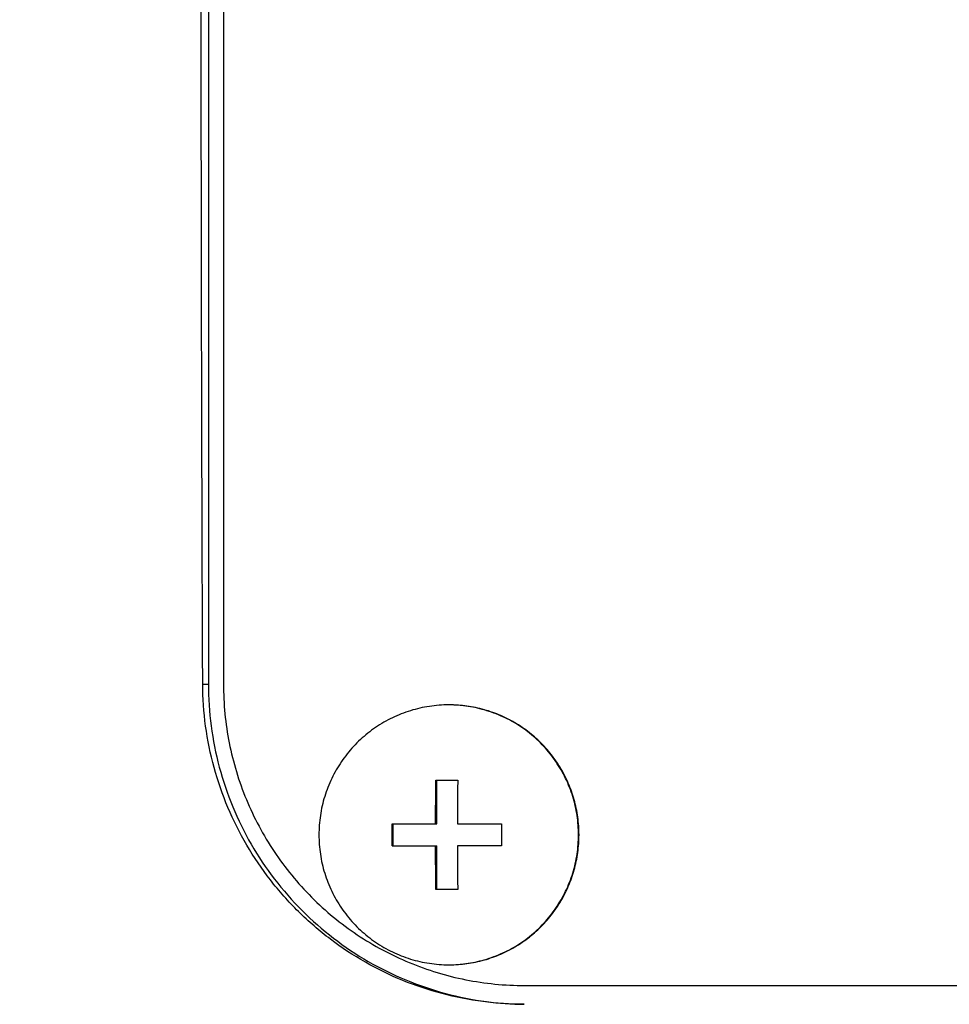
# Model space of a CAD drawing. Header units: millimetres. Extents: x 0 to 594, y 0 to 420.
# Tile 12 of 256: x 90.27 to 92.74, y 273.77 to 276.39. Entities that reach past the tile are written whole.
import ezdxf

# ---------------------------------------------------------------- set-up
doc = ezdxf.new("R2010")
doc.units = ezdxf.units.MM
doc.header["$LTSCALE"] = 32.67
doc.linetypes.add('PHANTOM', pattern=[0.8, 0.45, -0.05, 0.1, -0.05, 0.1, -0.05])
doc.layers.get('0').update_dxf_attribs({"linetype": 'CONTINUOUS'})
doc.layers.add('CRV', color=7, linetype='CONTINUOUS')
doc.layers.add('DRIV_DIM', color=7, linetype='CONTINUOUS')
doc.styles.get("Standard").update_dxf_attribs({"font": 'MS PGothic.ttf', "width": 0.8})
doc.dimstyles.new('DIMSTYLE_1', dxfattribs={"dimtxt": 3.8, "dimasz": 1.8, "dimexe": 0.18, "dimexo": 0.0625, "dimgap": 0.09, "dimtad": 1, "dimdec": 3, "dimlfac": 10, "dimdsep": 46, "dimtxsty": 'STANDARD', "dimblk": 'OPEN', "dimblk1": 'OPEN', "dimblk2": 'OPEN', "dimcen": 0.09, "dimadec": 0, "dimazin": 0, "dimtp": 0.001, "dimtm": 0.001, "dimtfac": 1, "dimtdec": 3, "dimtofl": 0, "dimtmove": 0, "dimatfit": 3, "dimldrblk": 'OPEN', "dimfxl": 1, "dimtolj": 1, "dimarcsym": 0})
doc.dimstyles.new('DIMSTYLE_3', dxfattribs={"dimtxt": 3.8, "dimasz": 1.8, "dimexe": 0.18, "dimexo": 0.0625, "dimgap": 0.09, "dimtad": 1, "dimdec": 3, "dimlfac": 10, "dimdsep": 46, "dimtxsty": 'STANDARD', "dimblk": 'OPEN', "dimblk1": 'OPEN', "dimblk2": 'OPEN', "dimcen": 0.09, "dimadec": 0, "dimazin": 0, "dimtp": 0.5, "dimtm": 0.5, "dimtfac": 1, "dimtdec": 3, "dimtofl": 0, "dimtmove": 0, "dimatfit": 3, "dimldrblk": 'OPEN', "dimfxl": 1, "dimtolj": 1, "dimarcsym": 0})

# ---------------------------------------------------------------- blocks, each defined once
blk = doc.blocks.new('_OPEN')
at = {"color": 0, "linetype": 'ByBlock'}
for p, q in [((0, 0), (-1, 0.342)), ((-1, -0.342), (0, 0)), ((-1, 0), (0, 0))]:
    blk.add_line(p, q, dxfattribs=at)
blk = doc.blocks.new('*D2')
at = {"layer": 'DRIV_DIM', "color": 2, "linetype": 'Continuous'}
for p, q in [((94.2735, 284.7223), (44.7987, 284.7223)), ((46.7987, 284.7223), (46.7987, 276.6223)), ((46.7987, 268.5223), (46.7987, 276.6223)), ((94.2735, 268.5223), (44.7987, 268.5223))]:
    blk.add_line(p, q, dxfattribs=at)
at = {"layer": 'DRIV_DIM', "color": 2, "linetype": 'Continuous', "xscale": 1.8, "yscale": 1.8, "zscale": 1.8}
for p, rotation in [((46.7987, 284.7223), 90), ((46.7987, 268.5223), 270)]:
    blk.add_blockref('_OPEN', p, dxfattribs=dict(at, rotation=rotation))
at = {"layer": 'DRIV_DIM', "color": 2, "linetype": 'Continuous', "width": 0.8}
blk.add_text('162', height=3.8, rotation=90, dxfattribs=at).set_placement((45.8487, 272.8212))
blk = doc.blocks.new('*D30')
at = {"layer": 'DRIV_DIM', "color": 2, "linetype": 'Continuous'}
for p, q in [((138.2536, 276.4223), (63.0877, 276.4223)), ((141.2308, 276.1618), (215.2547, 263.1094))]:
    blk.add_line(p, q, dxfattribs=at)
for points in [[(65.725, 274.6299), (65.0877, 276.4223), (64.4938, 274.615)], [(213.5561, 261.5738), (213.2851, 263.4567), (212.3462, 261.8022)]]:
    blk.add_lwpolyline(points, dxfattribs=at)
for start, end in [(180, 265), (265, 350)]:
    blk.add_arc((139.7536, 276.4223), 74.6659, start, end, dxfattribs=at)
at = {"layer": 'DRIV_DIM', "color": 2, "linetype": 'Continuous', "width": 0.766667}
blk.add_text('170%%d', height=3.8, rotation=-27.3246, dxfattribs=at).set_placement((97.66, 207.6469))

msp = doc.modelspace()

# ---------------------------------------------------------------- linework, layer by layer
at = {"color": 7, "linetype": 'Continuous'}
for p, q in [((90.77125, 278.22232), (90.77125, 274.62232)), ((90.81126, 278.22232), (90.81126, 274.62232)), ((91.3755, 274.36732), (91.43346, 274.36732)), ((91.3782, 274.25132), (91.3782, 274.36732)), ((91.25958, 274.25132), (91.3782, 274.25132)), ((91.26229, 274.19332), (91.26229, 274.25132)), ((91.43259, 274.25132), (91.54937, 274.25132)), ((91.25958, 274.19332), (91.3782, 274.19332)), ((91.3782, 274.07732), (91.3782, 274.19332)), ((91.54937, 274.19332), (91.43259, 274.19332)), ((91.43346, 274.07732), (91.3755, 274.07732)), ((91.61067, 273.82232), (99.00524, 273.82232))]:
    msp.add_line(p, q, dxfattribs=at)
at = {"color": 9, "linetype": 'Continuous'}
msp.add_line((90.75619, 274.62232), (90.77125, 274.62232), dxfattribs=at)
at = {"color": 7, "linetype": 'Continuous'}
for points, knots in [([(90.75619, 274.62232), (90.75496, 274.92174), (90.75306, 275.52144), (90.75187, 276.42156), (90.75233, 277.32214), (90.75374, 277.92245), (90.75472, 278.22232)], [0, 0, 0, 0, 0.8982692, 1.7990964, 2.7003771, 3.6000079, 3.6000079, 3.6000079, 3.6000079]), ([(91.6098, 273.77232), (91.57318, 273.77232), (91.49968, 273.77709), (91.39137, 273.7984), (91.28656, 273.83356), (91.18694, 273.88202), (91.09377, 273.94336), (91.00881, 274.01681), (90.93409, 274.10089), (90.87116, 274.19379), (90.82087, 274.29407), (90.78405, 274.40034), (90.76156, 274.51049), (90.75634, 274.58519), (90.75619, 274.62232)], [0, 0, 0, 0, 0.1098647, 0.2202282, 0.3302936, 0.4405572, 0.5516584, 0.6640041, 0.7765278, 0.8881449, 0.9996544, 1.1121195, 1.2245787, 1.3359856, 1.3359856, 1.3359856, 1.3359856]), ([(90.77125, 274.62232), (90.77125, 274.58526), (90.77611, 274.51105), (90.79784, 274.4017), (90.83366, 274.29611), (90.88294, 274.19611), (90.94484, 274.1034), (91.0183, 274.01957), (91.10207, 273.94605), (91.19472, 273.8841), (91.29465, 273.83478), (91.40016, 273.79894), (91.50591, 273.77789), (91.57639, 273.77282), (91.60984, 273.77239)], [0, 0, 0, 0, 0.111185, 0.2223672, 0.3335441, 0.4447135, 0.5558736, 0.6670235, 0.7781628, 0.8892917, 1.0004115, 1.1115237, 1.2226306, 1.3229694, 1.3229694, 1.3229694, 1.3229694]), ([(90.81126, 274.62232), (90.81126, 274.57005), (90.82156, 274.46521), (90.86734, 274.31422), (90.94169, 274.17501), (91.04175, 274.053), (91.16367, 273.95286), (91.30278, 273.87846), (91.45366, 273.83264), (91.55843, 273.82232), (91.61067, 273.82232)], [0, 0, 0, 0, 0.1568263, 0.3136441, 0.4704459, 0.6272271, 0.7839858, 0.9407238, 1.097446, 1.2541595, 1.2541595, 1.2541595, 1.2541595]), ([(91.40951, 274.56732), (91.39233, 274.56732), (91.35792, 274.56474), (91.30751, 274.55323), (91.25936, 274.53432), (91.21457, 274.50844), (91.17414, 274.47617), (91.13896, 274.43823), (91.10983, 274.39546), (91.08739, 274.34883), (91.07215, 274.29938), (91.06444, 274.2482), (91.06444, 274.19644), (91.07215, 274.14527), (91.08739, 274.09581), (91.10983, 274.04918), (91.13896, 274.00642), (91.17414, 273.96848), (91.21457, 273.93621), (91.25936, 273.91033), (91.30751, 273.89142), (91.35792, 273.8799), (91.39233, 273.87732), (91.40951, 273.87732)], [0, 0, 0, 0, 0.0515262, 0.103054, 0.154585, 0.2061204, 0.2576611, 0.3092074, 0.3607591, 0.4123158, 0.4638763, 0.5154392, 0.5670029, 0.6185659, 0.6701264, 0.721683, 0.7732348, 0.8247811, 0.8763217, 0.9278571, 0.9793881, 1.030916, 1.0824421, 1.0824421, 1.0824421, 1.0824421]), ([(91.41081, 273.87732), (91.42755, 273.87739), (91.46151, 273.88), (91.5115, 273.89142), (91.55965, 273.91033), (91.60444, 273.93621), (91.64487, 273.96848), (91.68005, 274.00642), (91.70918, 274.04918), (91.73162, 274.09581), (91.74686, 274.14527), (91.75457, 274.19644), (91.75457, 274.2482), (91.74686, 274.29938), (91.73162, 274.34883), (91.70918, 274.39546), (91.68005, 274.43823), (91.64487, 274.47617), (91.60444, 274.50844), (91.55965, 274.53432), (91.5115, 274.55323), (91.46151, 274.56465), (91.42755, 274.56726), (91.41081, 274.56732)], [0, 0, 0, 0, 0.050225, 0.1017528, 0.1532838, 0.2048192, 0.2563599, 0.3079062, 0.3594579, 0.4110146, 0.4625751, 0.514138, 0.5657017, 0.6172647, 0.6688252, 0.7203818, 0.7719336, 0.8234799, 0.8750205, 0.9265559, 0.9780869, 1.0296148, 1.0798397, 1.0798397, 1.0798397, 1.0798397]), ([(91.41082, 273.87732), (91.4265, 273.87732), (91.45791, 273.87947), (91.50412, 273.88908), (91.54859, 273.9049), (91.5905, 273.92663), (91.62906, 273.95387), (91.66356, 273.98611), (91.69334, 274.02275), (91.71787, 274.06311), (91.73667, 274.10643), (91.7494, 274.15191), (91.75583, 274.1987), (91.75583, 274.24594), (91.7494, 274.29273), (91.73667, 274.33821), (91.71787, 274.38154), (91.69334, 274.42189), (91.66356, 274.45853), (91.62906, 274.49077), (91.5905, 274.51801), (91.54859, 274.53974), (91.50412, 274.55556), (91.45791, 274.56517), (91.4265, 274.56732), (91.41082, 274.56732)], [0, 0, 0, 0, 0.0470529, 0.0941071, 0.1411637, 0.1882237, 0.235288, 0.2823568, 0.3294303, 0.3765083, 0.42359, 0.4706748, 0.5177614, 0.5648487, 0.6119353, 0.6590201, 0.7061019, 0.7531798, 0.8002533, 0.8473222, 0.8943864, 0.9414464, 0.988503, 1.0355572, 1.0826101, 1.0826101, 1.0826101, 1.0826101]), ([(91.37463, 274.25132), (91.37464, 274.25487), (91.37466, 274.26234), (91.37471, 274.27411), (91.37477, 274.28694), (91.37485, 274.3008), (91.37496, 274.31572), (91.3751, 274.33178), (91.37528, 274.34911), (91.37542, 274.3611), (91.3755, 274.36732)], [0, 0, 0, 0, 0.01063356, 0.0224301, 0.03529263, 0.04913307, 0.06401302, 0.08004312, 0.09733429, 0.11600372, 0.11600372, 0.11600372, 0.11600372]), ([(91.43346, 274.36732), (91.43338, 274.3611), (91.43323, 274.34911), (91.43306, 274.33178), (91.43292, 274.31572), (91.43281, 274.3008), (91.43273, 274.28694), (91.43267, 274.27411), (91.43262, 274.26234), (91.4326, 274.25487), (91.43259, 274.25132)], [0, 0, 0, 0, 0.01866943, 0.0359606, 0.05199071, 0.06687065, 0.08071109, 0.09357363, 0.10537017, 0.11600372, 0.11600372, 0.11600372, 0.11600372]), ([(91.25958, 274.19332), (91.25957, 274.19977), (91.25955, 274.21265), (91.25955, 274.23199), (91.25957, 274.24488), (91.25958, 274.25132)], [0, 0, 0, 0, 0.019333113, 0.038666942, 0.058000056, 0.058000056, 0.058000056, 0.058000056]), ([(91.54937, 274.25132), (91.54935, 274.24488), (91.54933, 274.23199), (91.54933, 274.21265), (91.54935, 274.19977), (91.54937, 274.19332)], [0, 0, 0, 0, 0.019333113, 0.038666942, 0.058000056, 0.058000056, 0.058000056, 0.058000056]), ([(91.3755, 274.07732), (91.37542, 274.08354), (91.37528, 274.09553), (91.3751, 274.11286), (91.37496, 274.12893), (91.37485, 274.14384), (91.37477, 274.1577), (91.37471, 274.17054), (91.37466, 274.1823), (91.37464, 274.18978), (91.37463, 274.19332)], [0, 0, 0, 0, 0.01866943, 0.0359606, 0.05199071, 0.06687065, 0.08071109, 0.09357362, 0.10537017, 0.11600372, 0.11600372, 0.11600372, 0.11600372]), ([(91.43259, 274.19332), (91.4326, 274.18978), (91.43262, 274.1823), (91.43267, 274.17054), (91.43273, 274.1577), (91.43281, 274.14384), (91.43292, 274.12893), (91.43306, 274.11286), (91.43323, 274.09553), (91.43338, 274.08354), (91.43346, 274.07732)], [0, 0, 0, 0, 0.01063356, 0.0224301, 0.03529263, 0.04913307, 0.06401302, 0.08004312, 0.09733429, 0.11600372, 0.11600372, 0.11600372, 0.11600372])]:
    msp.add_open_spline(points, degree=3, knots=knots, dxfattribs=at)
for points in [[(91.41081, 274.56732), (91.41037, 274.56732), (91.40994, 274.56732), (91.40951, 274.56732)], [(91.40951, 273.87732), (91.40994, 273.87732), (91.41037, 273.87732), (91.41081, 273.87732)]]:
    msp.add_open_spline(points, degree=3, dxfattribs=at)
at = {"layer": 'CRV', "color": 8, "linetype": 'PHANTOM'}
for radius in [116.9528, 108.9528]:
    msp.add_arc((139.75357, 276.42232), radius, 10, 350, dxfattribs=at)

# ---------------------------------------------------------------- dimensions: what is measured, and where the dimension line sits
at = {"layer": 'DRIV_DIM', "color": 2, "linetype": 'Continuous'}
dim = msp.add_linear_dim(base=(46.79874, 268.52232), p1=(94.27354, 284.72232), p2=(94.27354, 268.52232), angle=270, dimstyle='DIMSTYLE_1', dxfattribs=at)
dim.commit()
dim.dimension.update_dxf_attribs({"geometry": '*D2', "text_midpoint": (43.94874, 277.38116), "dimtype": 160})
dim = msp.add_angular_dim_2l(base=(133.24601, 202.04059), line1=((138.25357, 276.42232), (63.08772, 276.42232)), line2=((215.2547, 263.10944), (141.23078, 276.16185)), dimstyle='DIMSTYLE_3', dxfattribs=at)
dim.commit()
dim.dimension.update_dxf_attribs({"geometry": '*D30', "text_midpoint": (103.70872, 206.66028), "dimtype": 162})

doc.saveas('drawing.dxf')
